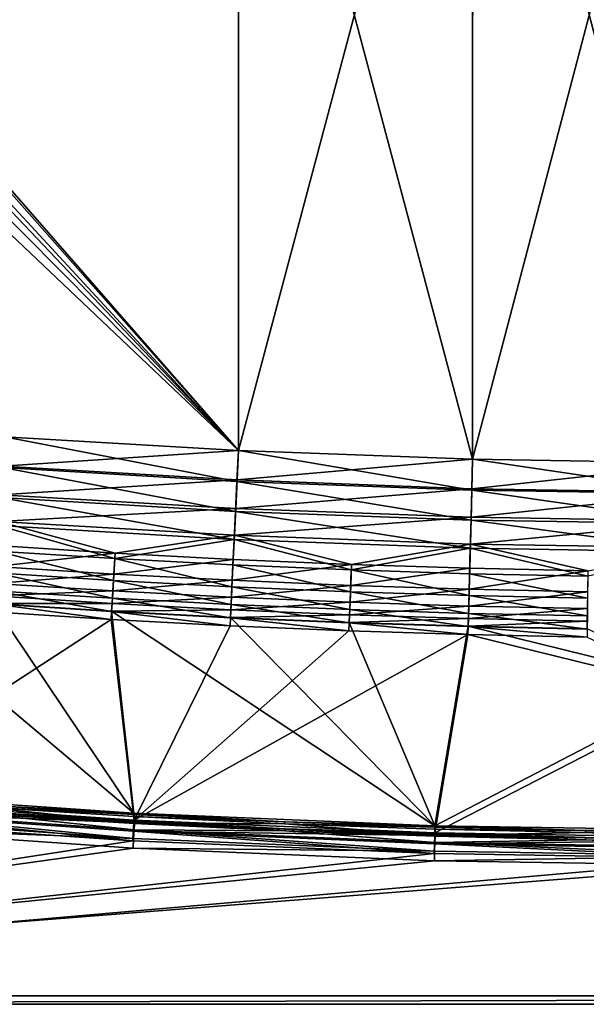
# Model space of a CAD drawing. Header units: metres. Extents: x 0 to 1200, y 0 to 700.
# Tile 7 of 51: x 337 to 537, y 0 to 348. Entities that reach past the tile are written whole.
import ezdxf

# ---------------------------------------------------------------- set-up
doc = ezdxf.new("R2010")
doc.units = ezdxf.units.M

msp = doc.modelspace()

# ---------------------------------------------------------------- linework, layer by layer
at = {"layer": 'None'}
for points in [[(497.160034, 192.823563, -460), (497.160034, 507.176453, -460), (414.367249, 195.912766, -460)], [(497.160034, 507.176453, -460), (414.367249, 504.087219, -460), (414.367249, 195.912766, -460)], [(414.367279, 504.086517, -463), (497.178253, 507.176697, -463), (497.160034, 192.823563, -463)], [(580, 191.508087, -460), (580, 508.491913, -460), (497.160034, 192.823563, -460)], [(580, 508.491913, -460), (497.160034, 507.176453, -460), (497.160034, 192.823563, -460)], [(497.160034, 192.823563, -463), (497.178253, 507.176697, -463), (580, 191.508087, -463)], [(497.178253, 507.176697, -463), (580, 508.491913, -463), (580, 191.508087, -463)], [(414.367249, 195.912766, -460), (414.367249, 504.087219, -460), (278.190735, 350, -460)], [(414.367249, 195.912766, -463), (279.922791, 350, -463), (414.367279, 504.086517, -463)], [(414.367249, 195.912766, -463), (414.367279, 504.086517, -463), (497.160034, 192.823563, -463)], [(278.190735, 350, -460), (277.680725, 343.779297, -460), (414.367249, 195.912766, -460)], [(414.367249, 195.912766, -463), (278.407379, 339.104858, -463), (279.922791, 350, -463)], [(277.680725, 343.779297, -460), (275.528931, 335.991821, -460), (414.367249, 195.912766, -460)], [(273.976105, 329.036835, -463), (278.407379, 339.104858, -463), (414.367249, 195.912766, -463)], [(414.367249, 195.912766, -460), (275.528931, 335.991821, -460), (331.659607, 200.774292, -460)], [(331.659607, 200.774292, -463), (273.976105, 329.036835, -463), (414.367249, 195.912766, -463)], [(413.84317, 185.003372, -462.040649), (330.902008, 189.878616, -462.040649), (331.659607, 200.774292, -463)], [(331.659607, 200.774292, -460), (330.93808, 190.397461, -459.086334), (414.367249, 195.912766, -460)], [(414.367249, 195.912766, -463), (413.84317, 185.003372, -462.040649), (331.659607, 200.774292, -463)], [(330.93808, 190.397461, -459.086334), (413.868103, 185.522858, -459.086334), (414.367249, 195.912766, -460)], [(496.86969, 181.905441, -462.040649), (413.84317, 185.003372, -462.040649), (414.367249, 195.912766, -463)], [(414.367249, 195.912766, -460), (413.868103, 185.522858, -459.086334), (497.160034, 192.823563, -460)], [(497.160034, 192.823563, -463), (496.86969, 181.905441, -462.040649), (414.367249, 195.912766, -463)], [(413.868103, 185.522858, -459.086334), (496.883514, 182.425354, -459.086334), (497.160034, 192.823563, -460)], [(579.943542, 180.585342, -462.045868), (496.86969, 181.905441, -462.040649), (497.160034, 192.823563, -463)], [(497.160034, 192.823563, -460), (496.883514, 182.425354, -459.086334), (580, 191.508087, -460)], [(580, 191.508087, -463), (579.943542, 180.585342, -462.045868), (497.160034, 192.823563, -463)], [(413.333313, 174.39032, -459.200623), (330.164978, 179.278915, -459.200623), (330.902008, 189.878616, -462.040649)], [(330.93808, 190.397461, -459.086334), (330.236145, 180.302505, -456.381561), (413.868103, 185.522858, -459.086334)], [(413.84317, 185.003372, -462.040649), (413.333313, 174.39032, -459.200623), (330.902008, 189.878616, -462.040649)], [(496.883514, 182.425354, -459.086334), (579.946228, 181.105469, -459.091309), (580, 191.508087, -460)], [(330.236145, 180.302505, -456.381561), (413.382538, 175.415192, -456.381561), (413.868103, 185.522858, -459.086334)], [(496.58725, 171.283905, -459.200623), (413.333313, 174.39032, -459.200623), (413.84317, 185.003372, -462.040649)], [(413.868103, 185.522858, -459.086334), (413.382538, 175.415192, -456.381561), (496.883514, 182.425354, -459.086334)], [(496.86969, 181.905441, -462.040649), (496.58725, 171.283905, -459.200623), (413.84317, 185.003372, -462.040649)], [(413.382538, 175.415192, -456.381561), (496.614502, 172.309601, -456.381561), (496.883514, 182.425354, -459.086334)], [(579.888611, 169.961105, -459.200623), (496.58725, 171.283905, -459.200623), (496.86969, 181.905441, -462.040649)], [(496.883514, 182.425354, -459.086334), (496.614502, 172.309601, -456.381561), (579.946228, 181.105469, -459.091309)], [(579.943542, 180.585342, -462.045868), (579.888611, 169.961105, -459.200623), (496.86969, 181.905441, -462.040649)], [(412.85556, 164.44545, -454.556213), (329.474365, 169.346558, -454.556213), (330.164978, 179.278915, -459.200623)], [(330.236145, 180.302505, -456.381561), (329.57843, 170.843124, -451.958313), (413.382538, 175.415192, -456.381561)], [(413.333313, 174.39032, -459.200623), (412.85556, 164.44545, -454.556213), (330.164978, 179.278915, -459.200623)], [(496.614502, 172.309601, -456.381561), (579.893921, 170.987152, -456.381561), (579.946228, 181.105469, -459.091309)], [(329.57843, 170.843124, -451.958313), (412.927521, 165.943893, -451.958313), (413.382538, 175.415192, -456.381561)], [(496.322571, 161.331085, -454.556213), (412.85556, 164.44545, -454.556213), (413.333313, 174.39032, -459.200623)], [(413.382538, 175.415192, -456.381561), (412.927521, 165.943893, -451.958313), (496.614502, 172.309601, -456.381561)], [(496.58725, 171.283905, -459.200623), (496.322571, 161.331085, -454.556213), (413.333313, 174.39032, -459.200623)], [(370.737427, 159.621307, -445.962677), (329.57843, 170.843124, -451.958313), (328.984406, 162.299927, -445.962677)], [(412.927521, 165.943893, -451.958313), (329.57843, 170.843124, -451.958313), (370.737427, 159.621307, -445.962677)], [(412.927521, 165.943893, -451.958313), (496.362427, 162.830734, -451.958313), (496.614502, 172.309601, -456.381561)], [(579.837097, 160.004333, -454.55719), (496.322571, 161.331085, -454.556213), (496.58725, 171.283905, -459.200623)], [(496.614502, 172.309601, -456.381561), (496.362427, 162.830734, -451.958313), (579.893921, 170.987152, -456.381561)], [(496.362427, 162.830734, -451.958313), (579.84491, 161.504517, -451.959229), (579.893921, 170.987152, -456.381561)], [(579.888611, 169.961105, -459.200623), (579.837097, 160.004333, -454.55719), (496.58725, 171.283905, -459.200623)], [(370.624298, 157.696259, -448.260803), (328.850647, 160.376205, -448.260803), (329.474365, 169.346558, -454.556213)], [(329.474365, 169.346558, -454.556213), (412.85556, 164.44545, -454.556213), (370.624298, 157.696259, -448.260803)], [(412.85556, 164.44545, -454.556213), (412.424072, 155.463791, -448.260803), (370.624298, 157.696259, -448.260803)], [(412.516602, 157.389938, -445.962677), (412.927521, 165.943893, -451.958313), (370.737427, 159.621307, -445.962677)], [(412.424072, 155.463791, -448.260803), (412.85556, 164.44545, -454.556213), (454.245361, 153.679062, -448.260803)], [(412.516602, 157.389938, -445.962677), (454.317261, 155.606079, -445.962677), (412.927521, 165.943893, -451.958313)], [(412.85556, 164.44545, -454.556213), (496.322571, 161.331085, -454.556213), (454.245361, 153.679062, -448.260803)], [(454.317261, 155.606079, -445.962677), (496.362427, 162.830734, -451.958313), (412.927521, 165.943893, -451.958313)], [(370.168884, 149.94841, -440.498596), (328.312286, 152.633667, -440.498596), (328.850647, 160.376205, -448.260803)], [(370.737427, 159.621307, -445.962677), (328.984406, 162.299927, -445.962677), (328.47168, 154.926086, -438.570068)], [(370.168884, 149.94841, -440.498596), (328.850647, 160.376205, -448.260803), (370.624298, 157.696259, -448.260803)], [(454.245361, 153.679062, -448.260803), (496.322571, 161.331085, -454.556213), (496.083527, 152.342255, -448.260803)], [(454.317261, 155.606079, -445.962677), (496.134796, 154.269928, -445.962677), (496.362427, 162.830734, -451.958313)], [(496.322571, 161.331085, -454.556213), (537.933777, 151.453537, -448.260803), (496.083527, 152.342255, -448.260803)], [(496.134796, 154.269928, -445.962677), (537.964417, 153.381653, -445.962677), (496.362427, 162.830734, -451.958313)], [(496.322571, 161.331085, -454.556213), (579.837097, 160.004333, -454.55719), (537.933777, 151.453537, -448.260803)], [(496.362427, 162.830734, -451.958313), (537.964417, 153.381653, -445.962677), (579.84491, 161.504517, -451.959229)], [(370.737427, 159.621307, -445.962677), (328.47168, 154.926086, -438.570068), (370.303711, 152.242386, -438.570068)], [(412.051636, 147.711517, -440.498596), (370.168884, 149.94841, -440.498596), (370.624298, 157.696259, -448.260803)], [(412.516602, 157.389938, -445.962677), (370.737427, 159.621307, -445.962677), (370.303711, 152.242386, -438.570068)], [(370.303711, 152.242386, -438.570068), (412.161896, 150.006805, -438.570068), (412.516602, 157.389938, -445.962677)], [(370.624298, 157.696259, -448.260803), (412.424072, 155.463791, -448.260803), (412.051636, 147.711517, -440.498596)], [(412.161896, 150.006805, -438.570068), (454.317261, 155.606079, -445.962677), (412.516602, 157.389938, -445.962677)], [(370.303711, 152.242386, -438.570068), (328.47168, 154.926086, -438.570068), (328.055298, 148.937912, -430)], [(412.424072, 155.463791, -448.260803), (453.955963, 145.923233, -440.498596), (412.051636, 147.711517, -440.498596)], [(412.161896, 150.006805, -438.570068), (454.041656, 148.219574, -438.570068), (454.317261, 155.606079, -445.962677)], [(412.424072, 155.463791, -448.260803), (454.245361, 153.679062, -448.260803), (453.955963, 145.923233, -440.498596)], [(454.245361, 153.679062, -448.260803), (495.877197, 144.583771, -440.498596), (453.955963, 145.923233, -440.498596)], [(454.041656, 148.219574, -438.570068), (496.134796, 154.269928, -445.962677), (454.317261, 155.606079, -445.962677)], [(454.041656, 148.219574, -438.570068), (495.938293, 146.880905, -438.570068), (496.134796, 154.269928, -445.962677)], [(454.245361, 153.679062, -448.260803), (496.083527, 152.342255, -448.260803), (495.877197, 144.583771, -440.498596)], [(495.938293, 146.880905, -438.570068), (537.964417, 153.381653, -445.962677), (496.134796, 154.269928, -445.962677)], [(495.938293, 146.880905, -438.570068), (537.847046, 145.990952, -438.570068), (537.964417, 153.381653, -445.962677)], [(327.875092, 146.3461, -431.5), (328.312286, 152.633667, -440.498596), (369.799042, 143.656509, -431.5)], [(328.055298, 148.937912, -430), (369.951477, 146.250107, -430), (370.303711, 152.242386, -438.570068)], [(369.799042, 143.656509, -431.5), (328.312286, 152.633667, -440.498596), (370.168884, 149.94841, -440.498596)], [(411.749207, 141.416016, -431.5), (369.799042, 143.656509, -431.5), (370.168884, 149.94841, -440.498596)], [(369.951477, 146.250107, -430), (412.161896, 150.006805, -438.570068), (370.303711, 152.242386, -438.570068)], [(369.951477, 146.250107, -430), (411.873871, 144.011093, -430), (412.161896, 150.006805, -438.570068)], [(411.749207, 141.416016, -431.5), (370.168884, 149.94841, -440.498596), (412.051636, 147.711517, -440.498596)], [(411.873871, 144.011093, -430), (454.041656, 148.219574, -438.570068), (412.161896, 150.006805, -438.570068)], [(496.083527, 152.342255, -448.260803), (537.810547, 143.693283, -440.498596), (495.877197, 144.583771, -440.498596)], [(496.083527, 152.342255, -448.260803), (537.933777, 151.453537, -448.260803), (537.810547, 143.693283, -440.498596)], [(369.526642, 139.022568, -421.529297), (327.553101, 141.715347, -421.529297), (327.875092, 146.3461, -431.5)], [(327.748657, 144.527679, -420.504089), (369.951477, 146.250107, -430), (328.055298, 148.937912, -430)], [(369.799042, 143.656509, -431.5), (369.526642, 139.022568, -421.529297), (327.875092, 146.3461, -431.5)], [(453.720947, 139.624863, -431.5), (411.749207, 141.416016, -431.5), (412.051636, 147.711517, -440.498596)], [(411.873871, 144.011093, -430), (453.817841, 142.22113, -430), (454.041656, 148.219574, -438.570068)], [(412.051636, 147.711517, -440.498596), (453.955963, 145.923233, -440.498596), (453.720947, 139.624863, -431.5)], [(453.817841, 142.22113, -430), (495.938293, 146.880905, -438.570068), (454.041656, 148.219574, -438.570068)], [(453.817841, 142.22113, -430), (495.778717, 140.880402, -430), (495.938293, 146.880905, -438.570068)], [(495.778717, 140.880402, -430), (537.847046, 145.990952, -438.570068), (495.938293, 146.880905, -438.570068)], [(377.393433, 67.658356, -8.263518), (285.619934, 144.970123, -410.418884), (271.272675, 74.992622, -8.263518)], [(327.560944, 141.82814, -410.418884), (285.619934, 144.970123, -410.418884), (377.393433, 67.658356, -8.263518)], [(327.560944, 141.82814, -410.418884), (369.692078, 141.836838, -420.504089), (327.748657, 144.527679, -420.504089)], [(327.748657, 144.527679, -420.504089), (369.692078, 141.836838, -420.504089), (369.951477, 146.250107, -430)], [(411.526459, 136.779419, -421.529297), (369.526642, 139.022568, -421.529297), (369.799042, 143.656509, -431.5)], [(369.692078, 141.836838, -420.504089), (411.873871, 144.011093, -430), (369.951477, 146.250107, -430)], [(369.692078, 141.836838, -420.504089), (411.661743, 139.595291, -420.504089), (411.873871, 144.011093, -430)], [(411.749207, 141.416016, -431.5), (411.526459, 136.779419, -421.529297), (369.799042, 143.656509, -431.5)], [(411.661743, 139.595291, -420.504089), (453.817841, 142.22113, -430), (411.873871, 144.011093, -430)], [(453.955963, 145.923233, -440.498596), (495.709656, 138.283249, -431.5), (453.720947, 139.624863, -431.5)], [(453.955963, 145.923233, -440.498596), (495.877197, 144.583771, -440.498596), (495.709656, 138.283249, -431.5)], [(495.877197, 144.583771, -440.498596), (537.710449, 137.391327, -431.5), (495.709656, 138.283249, -431.5)], [(495.778717, 140.880402, -430), (537.751709, 139.989075, -430), (537.847046, 145.990952, -438.570068)], [(495.877197, 144.583771, -440.498596), (537.810547, 143.693283, -440.498596), (537.710449, 137.391327, -431.5)], [(369.349884, 136.186707, -410.93985), (327.344086, 138.881668, -410.93985), (327.553101, 141.715347, -421.529297)], [(369.526642, 139.022568, -421.529297), (369.349884, 136.186707, -410.93985), (327.553101, 141.715347, -421.529297)], [(327.560944, 141.82814, -410.418884), (369.533203, 139.135452, -410.418884), (369.692078, 141.836838, -420.504089)], [(369.533203, 139.135452, -410.418884), (327.560944, 141.82814, -410.418884), (377.393433, 67.658356, -8.263518)], [(369.533203, 139.135452, -410.418884), (411.661743, 139.595291, -420.504089), (369.692078, 141.836838, -420.504089)], [(369.533203, 139.135452, -410.418884), (411.531891, 136.892365, -410.418884), (411.661743, 139.595291, -420.504089)], [(453.547882, 134.986145, -421.529297), (411.526459, 136.779419, -421.529297), (411.749207, 141.416016, -431.5)], [(411.531891, 136.892365, -410.418884), (453.652985, 137.803314, -420.504089), (411.661743, 139.595291, -420.504089)], [(411.661743, 139.595291, -420.504089), (453.652985, 137.803314, -420.504089), (453.817841, 142.22113, -430)], [(453.720947, 139.624863, -431.5), (453.547882, 134.986145, -421.529297), (411.749207, 141.416016, -431.5)], [(495.586243, 133.642944, -421.529297), (453.547882, 134.986145, -421.529297), (453.720947, 139.624863, -431.5)], [(453.652985, 137.803314, -420.504089), (495.778717, 140.880402, -430), (453.817841, 142.22113, -430)], [(453.652985, 137.803314, -420.504089), (495.661194, 136.461075, -420.504089), (495.778717, 140.880402, -430)], [(453.720947, 139.624863, -431.5), (495.709656, 138.283249, -431.5), (495.586243, 133.642944, -421.529297)], [(495.661194, 136.461075, -420.504089), (537.751709, 139.989075, -430), (495.778717, 140.880402, -430)], [(495.661194, 136.461075, -420.504089), (537.681519, 135.568741, -420.504089), (537.751709, 139.989075, -430)], [(369.349884, 136.186707, -410.93985), (271.409393, 72.455505, -11.263518), (327.344086, 138.881668, -410.93985)], [(377.497528, 65.131355, -11.263518), (271.409393, 72.455505, -11.263518), (369.349884, 136.186707, -410.93985)], [(411.382141, 133.941727, -410.93985), (369.349884, 136.186707, -410.93985), (369.526642, 139.022568, -421.529297)], [(411.382141, 133.941727, -410.93985), (377.497528, 65.131355, -11.263518), (369.349884, 136.186707, -410.93985)], [(411.526459, 136.779419, -421.529297), (411.382141, 133.941727, -410.93985), (369.526642, 139.022568, -421.529297)], [(411.531891, 136.892365, -410.418884), (369.533203, 139.135452, -410.418884), (483.747131, 63.147396, -8.263518)], [(369.533203, 139.135452, -410.418884), (377.393433, 67.658356, -8.263518), (483.747131, 63.147396, -8.263518)], [(453.436035, 132.146988, -410.93985), (411.382141, 133.941727, -410.93985), (411.526459, 136.779419, -421.529297)], [(453.547882, 134.986145, -421.529297), (453.436035, 132.146988, -410.93985), (411.526459, 136.779419, -421.529297)], [(411.531891, 136.892365, -410.418884), (453.552185, 135.099136, -410.418884), (453.652985, 137.803314, -420.504089)], [(483.747131, 63.147396, -8.263518), (453.552185, 135.099136, -410.418884), (411.531891, 136.892365, -410.418884)], [(453.552185, 135.099136, -410.418884), (495.661194, 136.461075, -420.504089), (453.652985, 137.803314, -420.504089)], [(453.552185, 135.099136, -410.418884), (495.589264, 133.755981, -410.418884), (495.661194, 136.461075, -420.504089)], [(495.709656, 138.283249, -431.5), (537.63678, 132.749969, -421.529297), (495.586243, 133.642944, -421.529297)], [(495.589264, 133.755981, -410.418884), (537.681519, 135.568741, -420.504089), (495.661194, 136.461075, -420.504089)], [(495.709656, 138.283249, -431.5), (537.710449, 137.391327, -431.5), (537.63678, 132.749969, -421.529297)], [(377.497528, 65.131355, -11.263518), (411.382141, 133.941727, -410.93985), (453.436035, 132.146988, -410.93985)], [(495.506744, 130.802704, -410.93985), (453.436035, 132.146988, -410.93985), (453.547882, 134.986145, -421.529297)], [(495.586243, 133.642944, -421.529297), (495.506744, 130.802704, -410.93985), (453.547882, 134.986145, -421.529297)], [(495.589264, 133.755981, -410.418884), (453.552185, 135.099136, -410.418884), (483.747131, 63.147396, -8.263518)], [(579.696045, 113.024178, -300.418884), (495.589264, 133.755981, -410.418884), (483.747131, 63.147396, -8.263518)], [(537.589417, 129.909012, -410.93985), (495.506744, 130.802704, -410.93985), (495.586243, 133.642944, -421.529297)], [(537.63678, 132.749969, -421.529297), (537.589417, 129.909012, -410.93985), (495.586243, 133.642944, -421.529297)], [(495.589264, 133.755981, -410.418884), (537.638306, 132.863037, -410.418884), (537.681519, 135.568741, -420.504089)], [(537.638306, 132.863037, -410.418884), (495.589264, 133.755981, -410.418884), (579.696045, 113.024178, -300.418884)], [(495.506744, 130.802704, -410.93985), (377.497528, 65.131355, -11.263518), (453.436035, 132.146988, -410.93985)], [(483.818024, 60.626972, -11.263518), (377.497528, 65.131355, -11.263518), (495.506744, 130.802704, -410.93985)], [(579.67926, 110.069801, -300.939819), (483.818024, 60.626972, -11.263518), (495.506744, 130.802704, -410.93985)], [(495.506744, 130.802704, -410.93985), (537.589417, 129.909012, -410.93985), (579.67926, 110.069801, -300.939819)], [(483.747131, 63.147396, -8.263518), (590.219543, 61.469044, -8.263518), (579.696045, 113.024178, -300.418884)], [(579.67926, 110.069801, -300.939819), (590.257019, 58.951645, -11.263518), (483.818024, 60.626972, -11.263518)], [(377.393433, 67.658356, -8.263518), (271.272675, 74.992622, -8.263518), (324.417725, 70.513084, -6.582651)], [(271.121094, 71.573486, -2.339556), (270.873901, 68.575989, -0.603074), (377.354309, 64.235031, -2.339556)], [(271.121094, 71.573486, -2.339556), (377.354309, 64.235031, -2.339556), (324.366974, 69.778015, -5)], [(271.409393, 72.455505, -11.263518), (377.497528, 65.131355, -11.263518), (324.539337, 67.981392, -9.582651)], [(377.519501, 67.199623, -6.582651), (324.417725, 70.513084, -6.582651), (324.366974, 69.778015, -5)], [(377.478516, 66.463951, -5), (377.519501, 67.199623, -6.582651), (324.366974, 69.778015, -5)], [(377.354309, 64.235031, -2.339556), (377.478516, 66.463951, -5), (324.366974, 69.778015, -5)], [(377.519501, 67.199623, -6.582651), (377.393433, 67.658356, -8.263518), (324.417725, 70.513084, -6.582651)], [(270.873901, 68.575989, -0.603074), (270.596863, 65.166847), (376.996704, 57.817108)], [(270.873901, 68.575989, -0.603074), (377.186981, 61.23201, -0.603074), (377.354309, 64.235031, -2.339556)], [(270.873901, 68.575989, -0.603074), (376.996704, 57.817108), (377.186981, 61.23201, -0.603074)], [(377.29245, 58.704937, -3.603074), (271.012421, 66.038734, -3.603074), (271.259338, 69.036263, -5.339556)], [(377.459595, 61.707966, -5.339556), (377.29245, 58.704937, -3.603074), (271.259338, 69.036263, -5.339556)], [(324.488617, 67.246323, -8), (377.459595, 61.707966, -5.339556), (271.259338, 69.036263, -5.339556)], [(324.488617, 67.246323, -8), (324.539337, 67.981392, -9.582651), (377.583649, 63.936893, -8)], [(377.583649, 63.936893, -8), (377.459595, 61.707966, -5.339556), (324.488617, 67.246323, -8)], [(324.539337, 67.981392, -9.582651), (377.624603, 64.672569, -9.582651), (377.583649, 63.936893, -8)], [(324.539337, 67.981392, -9.582651), (377.497528, 65.131355, -11.263518), (377.624603, 64.672569, -9.582651)], [(377.478516, 66.463951, -5), (377.354309, 64.235031, -2.339556), (430.628448, 63.856949, -5)], [(483.747131, 63.147396, -8.263518), (377.393433, 67.658356, -8.263518), (430.659637, 64.593102, -6.582651)], [(377.393433, 67.658356, -8.263518), (377.519501, 67.199623, -6.582651), (430.659637, 64.593102, -6.582651)], [(430.659637, 64.593102, -6.582651), (377.519501, 67.199623, -6.582651), (377.478516, 66.463951, -5)], [(430.628448, 63.856949, -5), (430.659637, 64.593102, -6.582651), (377.478516, 66.463951, -5)], [(376.996704, 57.817108), (270.596863, 65.166847), (0, 0)], [(270.735718, 62.629566, -3), (271.012421, 66.038734, -3.603074), (377.29245, 58.704937, -3.603074)], [(377.354309, 64.235031, -2.339556), (377.186981, 61.23201, -0.603074), (483.742493, 59.725918, -2.339556)], [(430.628448, 63.856949, -5), (377.354309, 64.235031, -2.339556), (483.742493, 59.725918, -2.339556)], [(377.459595, 61.707966, -5.339556), (377.583649, 63.936893, -8), (430.71698, 61.333641, -8)], [(377.497528, 65.131355, -11.263518), (430.748138, 62.069798, -9.582651), (377.624603, 64.672569, -9.582651)], [(377.497528, 65.131355, -11.263518), (483.818024, 60.626972, -11.263518), (430.748138, 62.069798, -9.582651)], [(377.583649, 63.936893, -8), (377.624603, 64.672569, -9.582651), (430.71698, 61.333641, -8)], [(377.624603, 64.672569, -9.582651), (430.748138, 62.069798, -9.582651), (430.71698, 61.333641, -8)], [(483.828766, 62.693859, -6.582651), (430.659637, 64.593102, -6.582651), (430.628448, 63.856949, -5)], [(483.807343, 61.957355, -5), (483.828766, 62.693859, -6.582651), (430.628448, 63.856949, -5)], [(483.807343, 61.957355, -5), (430.628448, 63.856949, -5), (483.742493, 59.725918, -2.339556)], [(483.747131, 63.147396, -8.263518), (430.659637, 64.593102, -6.582651), (483.828766, 62.693859, -6.582651)], [(590.219543, 61.469044, -8.263518), (483.747131, 63.147396, -8.263518), (537.017761, 61.502102, -6.582651)], [(537.017761, 61.502102, -6.582651), (483.747131, 63.147396, -8.263518), (483.828766, 62.693859, -6.582651)], [(270.735718, 62.629566, -3), (377.102417, 55.29002, -3), (3, 3, -3)], [(377.102417, 55.29002, -3), (270.735718, 62.629566, -3), (377.29245, 58.704937, -3.603074)], [(376.996704, 57.817108), (483.554413, 53.300758), (377.186981, 61.23201, -0.603074)], [(377.186981, 61.23201, -0.603074), (483.655121, 56.719513, -0.603074), (483.742493, 59.725918, -2.339556)], [(377.186981, 61.23201, -0.603074), (483.554413, 53.300758), (483.655121, 56.719513, -0.603074)], [(483.727173, 54.199062, -3.603074), (377.29245, 58.704937, -3.603074), (377.459595, 61.707966, -5.339556)], [(483.814423, 57.205471, -5.339556), (483.727173, 54.199062, -3.603074), (377.459595, 61.707966, -5.339556)], [(483.814423, 57.205471, -5.339556), (377.459595, 61.707966, -5.339556), (430.71698, 61.333641, -8)], [(430.71698, 61.333641, -8), (430.748138, 62.069798, -9.582651), (483.879211, 59.436909, -8)], [(430.71698, 61.333641, -8), (483.879211, 59.436909, -8), (483.814423, 57.205471, -5.339556)], [(430.748138, 62.069798, -9.582651), (483.900574, 60.173412, -9.582651), (483.879211, 59.436909, -8)], [(483.818024, 60.626972, -11.263518), (483.900574, 60.173412, -9.582651), (430.748138, 62.069798, -9.582651)], [(483.742493, 59.725918, -2.339556), (483.655121, 56.719513, -0.603074), (590.210327, 58.048855, -2.339556)], [(537.006165, 60.765377, -5), (483.807343, 61.957355, -5), (483.742493, 59.725918, -2.339556)], [(483.742493, 59.725918, -2.339556), (590.210327, 58.048855, -2.339556), (537.006165, 60.765377, -5)], [(537.017761, 61.502102, -6.582651), (483.828766, 62.693859, -6.582651), (483.807343, 61.957355, -5)], [(537.006165, 60.765377, -5), (537.017761, 61.502102, -6.582651), (483.807343, 61.957355, -5)], [(483.879211, 59.436909, -8), (537.061279, 58.246899, -8), (483.814423, 57.205471, -5.339556)], [(483.900574, 60.173412, -9.582651), (483.818024, 60.626972, -11.263518), (537.072876, 58.983624, -9.582651)], [(483.818024, 60.626972, -11.263518), (590.257019, 58.951645, -11.263518), (537.072876, 58.983624, -9.582651)], [(483.879211, 59.436909, -8), (483.900574, 60.173412, -9.582651), (537.061279, 58.246899, -8)], [(483.900574, 60.173412, -9.582651), (537.072876, 58.983624, -9.582651), (537.061279, 58.246899, -8)], [(590.21759, 61.01804, -6.582651), (537.017761, 61.502102, -6.582651), (537.006165, 60.765377, -5)], [(590.215759, 60.281223, -5), (590.21759, 61.01804, -6.582651), (537.006165, 60.765377, -5)], [(590.210327, 58.048855, -2.339556), (590.215759, 60.281223, -5), (537.006165, 60.765377, -5)], [(590.21759, 61.01804, -6.582651), (590.219543, 61.469044, -8.263518), (537.017761, 61.502102, -6.582651)], [(0, 0), (483.554413, 53.300758), (376.996704, 57.817108)], [(377.102417, 55.29002, -3), (377.29245, 58.704937, -3.603074), (483.727173, 54.199062, -3.603074)], [(483.554413, 53.300758), (590.19458, 51.620998), (483.655121, 56.719513, -0.603074)], [(483.655121, 56.719513, -0.603074), (590.202942, 55.041187, -0.603074), (590.210327, 58.048855, -2.339556)], [(483.655121, 56.719513, -0.603074), (590.19458, 51.620998), (590.202942, 55.041187, -0.603074)], [(590.241394, 52.523788, -3.603074), (483.727173, 54.199062, -3.603074), (483.814423, 57.205471, -5.339556)], [(537.061279, 58.246899, -8), (590.248718, 55.531452, -5.339556), (483.814423, 57.205471, -5.339556)], [(590.248718, 55.531452, -5.339556), (590.241394, 52.523788, -3.603074), (483.814423, 57.205471, -5.339556)], [(537.061279, 58.246899, -8), (537.072876, 58.983624, -9.582651), (590.25415, 57.763824, -8)], [(590.25415, 57.763824, -8), (590.248718, 55.531452, -5.339556), (537.061279, 58.246899, -8)], [(537.072876, 58.983624, -9.582651), (590.25592, 58.500637, -9.582651), (590.25415, 57.763824, -8)], [(537.072876, 58.983624, -9.582651), (590.257019, 58.951645, -11.263518), (590.25592, 58.500637, -9.582651)], [(590.19458, 51.620998), (483.554413, 53.300758), (0, 0)], [(377.102417, 55.29002, -3), (483.626648, 50.7803, -3), (3, 3, -3)], [(483.626648, 50.7803, -3), (377.102417, 55.29002, -3), (483.727173, 54.199062, -3.603074)], [(483.626648, 50.7803, -3), (483.727173, 54.199062, -3.603074), (590.241394, 52.523788, -3.603074)], [(590.233093, 49.103596, -3), (483.626648, 50.7803, -3), (590.241394, 52.523788, -3.603074)], [(1200, 0), (590.19458, 51.620998), (0, 0)], [(483.626648, 50.7803, -3), (590.233093, 49.103596, -3), (3, 3, -3)], [(3, 3, -3), (590.233093, 49.103596, -3), (1197, 3, -3)], [(3, 3, -40), (1197, 3, -40), (0, 0, -40)], [(1197, 3, -40), (1200, 0, -40), (0, 0, -40)], [(0, 0), (0, 0, -40), (1200, 0)], [(0, 0, -40), (1200, 0, -40), (1200, 0)], [(1197, 3, -3), (1197, 3, -40), (3, 3, -3)], [(1197, 3, -40), (3, 3, -40), (3, 3, -3)]]:
    msp.add_3dface(points, dxfattribs=at)

doc.saveas('drawing.dxf')
